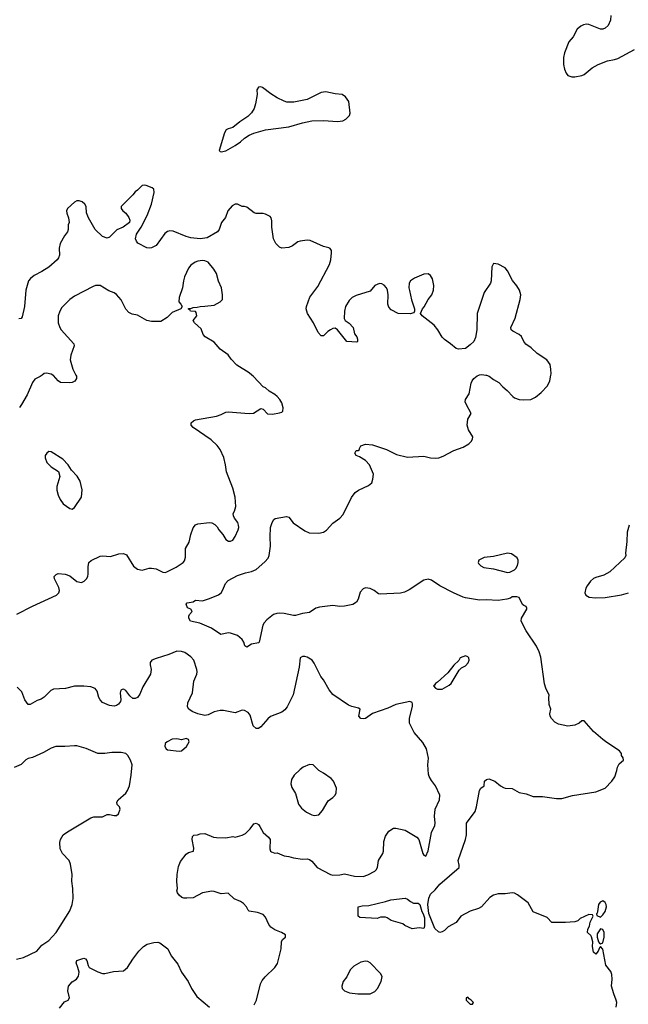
# Model space of a CAD drawing. Header units: inches. Extents: x 2220522 to 2384314, y 721474 to 893490.
# Tile 142 of 256: x 2281279 to 2286508, y 804594 to 813054. Entities that reach past the tile are written whole.
import ezdxf

# ---------------------------------------------------------------- set-up
doc = ezdxf.new("R2010")
doc.units = ezdxf.units.IN
doc.header["$MEASUREMENT"] = 0
doc.layers.add('C2880', color=7, linetype='Continuous')
doc.layers.add('C2881', color=7, linetype='Continuous')

msp = doc.modelspace()

# ---------------------------------------------------------------- linework, layer by layer
at = {"layer": 'C2880', "color": 5}
for points, elevation in [([(2281253.9, 807946.1), (2281390, 808015.6), (2281596, 808110), (2281614, 808130), (2281619.5, 808150), (2281616.2, 808176.2), (2281577.2, 808250), (2281574, 808270), (2281592.5, 808287.5), (2281610, 808294), (2281670.5, 808290.5), (2281710, 808276.3), (2281770, 808226.4), (2281810, 808219.3), (2281831.3, 808228.7), (2281851.4, 808248.6), (2281862.9, 808270), (2281867.5, 808292.5), (2281867, 808353), (2281874, 808390), (2281892.5, 808407.5), (2281970, 808444.9), (2281990, 808447.3), (2282058.6, 808441.4), (2282130, 808462.8), (2282170, 808466), (2282195.9, 808455.9), (2282257.3, 808357.3), (2282292.1, 808332.1), (2282330, 808324.4), (2282390, 808340.7), (2282410, 808340.7), (2282450, 808334), (2282510, 808306), (2282530, 808304.9), (2282544, 808310), (2282622.7, 808350), (2282684, 808390), (2282695.9, 808404.1), (2282704.5, 808435.5), (2282703, 808510), (2282734.7, 808565.3), (2282749.8, 808630.2), (2282770, 808687.7), (2282790, 808713.4), (2282810, 808722.4), (2282910, 808732.8), (2282930.8, 808730), (2282955.4, 808715.4), (2282975.1, 808695.1), (2282990.6, 808670), (2283025.5, 808630), (2283050, 808587.3), (2283073.4, 808573.4), (2283090, 808573), (2283110, 808582), (2283130, 808614), (2283154.7, 808670), (2283160.7, 808690), (2283159.5, 808710), (2283154, 808734), (2283125.1, 808770), (2283115.1, 808790), (2283113.3, 808810), (2283124.2, 808830), (2283136.3, 808870), (2283129.7, 808950), (2283111.5, 809028.5), (2283055.4, 809170), (2283048.4, 809230), (2283033.3, 809293.3), (2283001.7, 809361.7), (2282975.6, 809395.6), (2282922.9, 809442.9), (2282769, 809550), (2282753.2, 809570), (2282753.2, 809590), (2282771.9, 809608.1), (2282790, 809615.5), (2282970, 809646.7), (2283010, 809660.3), (2283050, 809681.1), (2283070, 809683.1), (2283250, 809670.4), (2283287.9, 809672.1), (2283350, 809714), (2283370, 809707.3), (2283407.9, 809667.9), (2283450, 809664.9), (2283510, 809674.4), (2283530, 809682), (2283539.3, 809690), (2283542.5, 809717.5), (2283530, 809762.7), (2283514.7, 809790), (2283490, 809815.6), (2283470, 809832.8), (2283421.7, 809861.7), (2283390, 809889.3), (2283370, 809899.3), (2283287, 809987), (2283272.2, 810000)], 240), ([(2281471.6, 810000), (2281453.2, 809986.8), (2281410, 809966), (2281390, 809937.2), (2281341.5, 809830), (2281293.8, 809746.2), (2281277.1, 809722.9)], 240), ([(2281761.6, 810000), (2281767, 809990), (2281767, 809970), (2281751.3, 809948.7), (2281730, 809937.4), (2281710, 809932.8), (2281630, 809936.9), (2281609.4, 809950), (2281570, 809995.1), (2281563.2, 810000)], 240), ([(2286403.7, 804570), (2286409.2, 804610), (2286405.2, 804630), (2286382.9, 804682.9), (2286365.1, 804750), (2286369.5, 804810.5), (2286367, 804850), (2286356.9, 804876.9), (2286315.6, 804930), (2286290, 805068.7), (2286270, 805089), (2286260.5, 805079.5), (2286248.2, 805050), (2286230, 805025.2), (2286210, 805042.7), (2286201.8, 805090), (2286203, 805130), (2286192.7, 805172.7), (2286185.2, 805185.2), (2286158, 805210), (2286160.4, 805239.6), (2286176.4, 805263.6), (2286180.4, 805299.6), (2286206, 805350), (2286202, 805362), (2286170, 805366), (2286094, 805330), (2286074, 805310), (2286050, 805302), (2285970, 805296), (2285850, 805297.2), (2285810, 805339), (2285690, 805389.2), (2285646.8, 805466.8), (2285555.6, 805535.6), (2285530, 805547.8), (2285510, 805550.9), (2285450, 805541.6), (2285390, 805542.9), (2285348.7, 805530), (2285319.5, 805510), (2285247.9, 805432.1), (2285222.5, 805417.5), (2285150, 805394), (2285070, 805351.5), (2285030, 805297.6), (2284959.5, 805260.5), (2284930, 805227.8), (2284910, 805215.6), (2284890, 805211.8), (2284876.9, 805216.9), (2284846.2, 805246.2), (2284793.7, 805373.7), (2284786.3, 805450), (2284795.6, 805504.4), (2284810, 805540.7), (2284850, 805576.4), (2284890, 805627), (2285056, 805770), (2285056, 805790), (2285045.4, 805830), (2285108.3, 806010), (2285116.9, 806050), (2285118.4, 806150), (2285191.2, 806250), (2285204.7, 806290), (2285229.4, 806430.6), (2285242, 806450), (2285268.7, 806470), (2285274, 806510), (2285290, 806526), (2285310.4, 806530.4), (2285362, 806510), (2285410.5, 806470.5), (2285435.9, 806455.9), (2285450, 806450.7), (2285510, 806448), (2285570, 806414.9), (2285630, 806402), (2285690, 806378.5), (2285770, 806377.8), (2285890, 806362.3), (2285938, 806362), (2286030, 806386.7), (2286230, 806420.4), (2286309.7, 806450.4), (2286366.6, 806510), (2286391.5, 806548.5), (2286410, 806602), (2286414.5, 806630), (2286430, 806661), (2286468, 806690), (2286464, 806710), (2286449, 806730), (2286448.7, 806750), (2286432.9, 806772.9), (2286322.7, 806842.7), (2286290, 806869.2), (2286210, 806937.2), (2286130, 807028.7), (2286110, 807029), (2286086, 807010), (2286050, 806992), (2285990, 806984.5), (2285910, 807000.9), (2285878, 807018), (2285849.2, 807050), (2285837.2, 807070), (2285834, 807090), (2285842, 807130), (2285829.3, 807169.3), (2285826, 807230), (2285829.2, 807250), (2285800.5, 807310), (2285788.5, 807348.4), (2285756.1, 807576.1), (2285741.7, 807621.7), (2285719.6, 807670), (2285630, 807802.7), (2285603.6, 807850), (2285588.3, 807888.3), (2285591.2, 807910), (2285637, 807990), (2285637, 807997), (2285632, 808012), (2285610, 808019), (2285599, 808030), (2285570, 808088), (2285550, 808095.3), (2285510, 808094), (2285495.9, 808084.1), (2285464.9, 808075.1), (2285390, 808064.5), (2285290, 808069.4), (2285230, 808067.3), (2285110, 808087), (2285090, 808092), (2285006, 808130), (2284890, 808188.2), (2284817.3, 808237.3), (2284790, 808246.9), (2284750, 808237.7), (2284624.8, 808155.2), (2284583.9, 808136.1), (2284550, 808127.2), (2284376.6, 808116.6), (2284361.6, 808121.6), (2284323.7, 808150), (2284290, 808167.1), (2284250, 808172.5), (2284230, 808163.5), (2284205.3, 808134.7), (2284186.7, 808073.3), (2284174, 808050), (2284141, 808030), (2284070, 808013.7), (2284030, 808012.8), (2283970, 808019.3), (2283855.4, 808004.6), (2283824, 807996), (2283770, 807959.7), (2283710, 807952), (2283650, 807935.4), (2283630, 807934.7), (2283550, 807951.8), (2283510, 807955), (2283487.3, 807952.7), (2283458.2, 807941.8), (2283403.4, 807896.6), (2283379.3, 807870), (2283368, 807850), (2283335.5, 807704.5), (2283330, 807699), (2283270, 807689), (2283230, 807662), (2283214, 807674), (2283204.1, 807704.1), (2283189.5, 807729.5), (2283150, 807762), (2283090, 807782), (2283070, 807784), (2283006, 807770), (2282926.8, 807826.8), (2282827.5, 807867.5), (2282745.6, 807885.6), (2282732.7, 807910), (2282732.7, 807930), (2282736.5, 807943.5), (2282762, 807970), (2282750, 807988), (2282721.2, 808001.2), (2282708, 808032), (2282718, 808042), (2282770, 808051), (2282790, 808066), (2282850, 808060.3), (2282910, 808079.5), (2282986.7, 808113.3), (2283009.8, 808130.2), (2283022.4, 808150), (2283046, 808210), (2283070, 808236.4), (2283150, 808278.9), (2283218, 808302), (2283270, 808312.9), (2283309.8, 808330.2), (2283385.5, 808394.5), (2283413.7, 808426.3), (2283423.6, 808450), (2283435.1, 808530), (2283429.5, 808610), (2283434.7, 808690), (2283447, 808733), (2283462, 808758), (2283472.8, 808767.2), (2283570, 808784.4), (2283590, 808778.4), (2283629.2, 808729.2), (2283730, 808660.8), (2283765.4, 808645.4), (2283850, 808640.6), (2283889.2, 808650.8), (2283913.8, 808666.2), (2283970, 808727), (2284028.8, 808771.2), (2284057.3, 808802.7), (2284130, 808948.2), (2284162, 808990), (2284189.8, 809010.2), (2284274.5, 809050), (2284304.4, 809075.6), (2284313.1, 809106.9), (2284317.6, 809150), (2284283.7, 809230), (2284250, 809265.2), (2284198, 809298), (2284169.1, 809309.1), (2284158, 809330), (2284170, 809352), (2284187.3, 809352.7), (2284198, 809362), (2284198, 809370), (2284210, 809390.8), (2284250, 809406.8), (2284310, 809401.6), (2284430, 809360.3), (2284516.5, 809316.5), (2284610, 809295), (2284750, 809302.8), (2284810, 809287.9), (2284850, 809286.7), (2284879, 809290), (2284918, 809302), (2285008.3, 809351.7), (2285090, 809381.7), (2285138.4, 809410), (2285158.7, 809430), (2285169.6, 809450), (2285171.6, 809470), (2285134.5, 809530), (2285122.9, 809570), (2285130, 809622), (2285157.2, 809670), (2285114, 809750), (2285107.3, 809770), (2285109.6, 809790), (2285140.1, 809839.9), (2285158, 809930), (2285166, 809950), (2285181.2, 809970), (2285210, 809993.4), (2285225.3, 810000)], 220), ([(2285284, 810000), (2285290, 809999.3), (2285311.9, 809991.9), (2285350, 809960.7), (2285396.1, 809936.1), (2285430, 809898.8), (2285468.1, 809868.1), (2285515.6, 809815.6), (2285530, 809804.9), (2285570, 809790.6), (2285610, 809786.4), (2285670, 809790.3), (2285709.8, 809810.2), (2285760.7, 809850), (2285813.6, 809906.4), (2285833.6, 809950), (2285842.8, 810000)], 220), ([(2286517.1, 808710), (2286499.3, 808650), (2286496.4, 808570), (2286484.9, 808470), (2286486.8, 808450), (2286478.8, 808430), (2286350, 808309.4), (2286298.8, 808281.2), (2286230, 808261.6), (2286210, 808251.6), (2286183, 808230), (2286154, 808190), (2286144, 808170), (2286134.8, 808130), (2286144.7, 808110), (2286159.1, 808099.1), (2286173.2, 808093.2), (2286226.6, 808086.6), (2286310, 808088.5), (2286450, 808111.6), (2286510.8, 808129.2)], 220), ([(2283292.3, 804590), (2283312.7, 804630), (2283346.6, 804770), (2283362.4, 804797.6), (2283389.2, 804830), (2283471.5, 804908.5), (2283494.9, 804945.1), (2283525.2, 805070), (2283529.1, 805130.9), (2283538, 805150), (2283562, 805170), (2283564, 805190), (2283529, 805210), (2283470, 805234.5), (2283437.3, 805257.3), (2283419.6, 805279.6), (2283390, 805342.9), (2283370, 805364.7), (2283322, 805382), (2283250, 805395.1), (2283242, 805402), (2283228.4, 805430), (2283200.4, 805460.4), (2283176.9, 805476.9), (2283120.5, 805500.5), (2283070, 805549.6), (2283010, 805541.5), (2282950, 805562.6), (2282930, 805565.1), (2282850, 805551.3), (2282770, 805509.6), (2282715.8, 805504.2), (2282690, 805504.7), (2282671.1, 805511.1), (2282649.4, 805530), (2282634, 805550), (2282629.5, 805570), (2282634, 805590), (2282629.4, 805650), (2282631.1, 805710), (2282643.3, 805776.7), (2282660.5, 805819.5), (2282710, 805882.8), (2282730, 805898.8), (2282771.8, 805910), (2282773.8, 805933.8), (2282760.9, 806010), (2282763.7, 806036.3), (2282774, 806046), (2282806, 806050), (2282830, 806058.8), (2282870, 806061), (2282944.7, 806030), (2282970, 806025.5), (2283050, 806024.7), (2283110, 806034.8), (2283130, 806030.8), (2283190, 806046.8), (2283218, 806062), (2283258.9, 806101.1), (2283290, 806144.7), (2283310, 806151.3), (2283330, 806138), (2283342.5, 806122.5), (2283370.8, 806070), (2283416, 806030), (2283430.5, 806010.5), (2283427.3, 805930), (2283434.8, 805910), (2283443.4, 805903.4), (2283470, 805893.4), (2283490, 805894), (2283550, 805870.4), (2283590, 805864.4), (2283630, 805851.8), (2283710, 805841.6), (2283750, 805844.9), (2283770, 805839.1), (2283790, 805824), (2283835.5, 805770), (2283949.3, 805709.3), (2283970, 805703.6), (2284030, 805705.7), (2284070, 805714.6), (2284155.9, 805695.9), (2284230, 805691.6), (2284270, 805705), (2284330, 805738.8), (2284343.1, 805750), (2284352.8, 805770), (2284362, 805830), (2284399.2, 805890), (2284404.2, 805910), (2284408.9, 805991.1), (2284421.8, 806038.2), (2284450, 806080.4), (2284490, 806106.4), (2284510, 806106.4), (2284590, 806090.4), (2284690.8, 806030.8), (2284708.3, 806008.3), (2284741.5, 805890), (2284750, 805874.9), (2284770, 805866.4), (2284790, 805911.3), (2284817, 806070), (2284846, 806130), (2284849.6, 806150), (2284844.4, 806210), (2284848, 806270), (2284884.7, 806350), (2284888, 806390), (2284853, 806470), (2284816.6, 806516.6), (2284798, 806550), (2284792.3, 806570), (2284787, 806650), (2284791.6, 806708.4), (2284775.1, 806790), (2284742.4, 806842.4), (2284669.6, 806930), (2284629.6, 807010), (2284628.1, 807051.9), (2284652.9, 807152.9), (2284654.6, 807174.6), (2284650, 807186), (2284630, 807194), (2284512, 807170), (2284441.7, 807138.3), (2284310, 807091.6), (2284250, 807049.3), (2284230, 807045.2), (2284210, 807049), (2284194, 807070), (2284203.7, 807130), (2284190, 807138), (2284131.7, 807151.7), (2284104.5, 807164.5), (2283970, 807256.3), (2283936.5, 807296.5), (2283890, 807382), (2283865.4, 807410), (2283810, 807524), (2283791.3, 807551.3), (2283750, 807575.1), (2283730, 807582), (2283710, 807582.7), (2283688, 807570), (2283680.9, 807490), (2283627.2, 807252.8), (2283576.5, 807150), (2283555.6, 807124.4), (2283530, 807104.4), (2283434.8, 807065.2), (2283410, 807047), (2283350, 806978), (2283330, 806964), (2283310, 806964), (2283285.4, 806985.4), (2283259.3, 807079.3), (2283241, 807101), (2283210, 807118), (2283190, 807120.9), (2283130, 807096.9), (2283030, 807118.7), (2283001.3, 807118.7), (2282950, 807107.3), (2282898.9, 807081.1), (2282870, 807074.7), (2282809.2, 807090), (2282761.2, 807110), (2282732.7, 807130), (2282721.2, 807150), (2282723.7, 807183.7), (2282764.6, 807270), (2282776.2, 807370), (2282801.4, 807430), (2282804.5, 807450), (2282800.8, 807470), (2282774.8, 807550), (2282750, 807580.5), (2282697.2, 807617.2), (2282670, 807624.4), (2282630, 807627.1), (2282561.4, 807598.6), (2282450, 807566), (2282413, 807550), (2282398.4, 807530), (2282398.4, 807510), (2282408.2, 807470), (2282402, 807430), (2282338, 807322), (2282310, 807259), (2282290, 807229), (2282270, 807221.2), (2282250, 807221.2), (2282224.8, 807244.8), (2282190, 807289.2), (2282170, 807302.7), (2282160.5, 807299.5), (2282148.3, 807291.7), (2282140.7, 807270), (2282147.3, 807210), (2282144, 807196), (2282127.5, 807172.5), (2282110, 807161.2), (2282090, 807154), (2282050, 807161.2), (2281990, 807186.6), (2281969.3, 807210), (2281959.3, 807230), (2281944.4, 807284.4), (2281928.2, 807308.2), (2281890, 807322.6), (2281830, 807328.3), (2281750, 807327.1), (2281672, 807307.9), (2281570, 807300.7), (2281546.8, 807290), (2281490, 807234), (2281464.5, 807215.5), (2281430, 807204), (2281370, 807169), (2281350, 807168.7), (2281322, 807210), (2281297.1, 807277.1), (2281258, 807318)], 240), ([(2281250, 804982.3), (2281310, 804996.2), (2281427, 805050), (2281470, 805103), (2281530, 805142), (2281592.3, 805210), (2281710, 805398), (2281730, 805452), (2281738, 805502), (2281735.6, 805590), (2281727.5, 805652.5), (2281729.4, 805710), (2281716.6, 805796.6), (2281703.7, 805830), (2281646.6, 805890), (2281626.6, 805930), (2281624.1, 805984.1), (2281629.5, 806010), (2281651.5, 806048.5), (2281690, 806076.3), (2281890, 806196), (2281914.6, 806205.4), (2281990, 806204.7), (2282030, 806224.7), (2282050, 806224.7), (2282090, 806214.8), (2282110, 806216), (2282128.7, 806230), (2282142, 806270), (2282135.3, 806290), (2282115.3, 806310), (2282114, 806330), (2282125.2, 806350), (2282190, 806407.7), (2282206, 806430), (2282222, 806470), (2282237.7, 806562.3), (2282244, 806650), (2282230.9, 806690), (2282207.3, 806730), (2282190, 806747.3), (2282150, 806758.4), (2282070, 806757.6), (2282010, 806748.2), (2281950, 806749.7), (2281850, 806792.1), (2281770, 806814.7), (2281750, 806814.7), (2281667.5, 806807.5), (2281590, 806809.6), (2281550, 806794), (2281484.2, 806755.8), (2281390, 806715.6), (2281350, 806706.6), (2281330, 806694.5), (2281290, 806654.5), (2281230.4, 806629.6)], 260), ([(2281620.2, 804559.8), (2281664.8, 804615.2), (2281695.3, 804630), (2281705.2, 804650), (2281693.2, 804710), (2281699, 804750), (2281730, 804786), (2281766, 804810), (2281783.2, 804836.8), (2281789.1, 804870.9), (2281779.3, 804910), (2281762.7, 804950), (2281769.6, 804970.4), (2281830, 804990.4), (2281844.9, 804984.9), (2281855.5, 804970), (2281866.8, 804926.8), (2281876, 804910), (2281950, 804871.8), (2281990, 804859.5), (2282010, 804857), (2282084.8, 804875.3), (2282170, 804882), (2282203.6, 804910), (2282250, 804980.4), (2282303.6, 805050), (2282341.3, 805090), (2282375.1, 805110), (2282430, 805124.2), (2282466.6, 805126.6), (2282482.7, 805122.8), (2282550.3, 805070.3), (2282581.6, 805010), (2282638.9, 804938.9), (2282670.3, 804870), (2282726.7, 804790), (2282754.9, 804730), (2282802, 804662), (2282910.3, 804570.3)], 240)]:
    msp.add_lwpolyline(points, dxfattribs=dict(at, elevation=elevation))
for points, elevation in [([(2281530, 809344), (2281510.6, 809329.4), (2281498.8, 809310), (2281497.3, 809290), (2281510.6, 809250), (2281550, 809210.8), (2281610.7, 809170.7), (2281624.7, 809130), (2281597.1, 809042.9), (2281598.7, 809010), (2281609.2, 808969.2), (2281627.2, 808930), (2281653.5, 808893.5), (2281710, 808853.4), (2281730, 808848), (2281750, 808861), (2281809.3, 808950.7), (2281814.8, 809014.8), (2281799.3, 809090), (2281772.5, 809132.5), (2281723.1, 809183.1), (2281695.3, 809230), (2281650, 809279), (2281550, 809341.2)], 260), ([(2285470, 808469.6), (2285350, 808440.7), (2285268.5, 808431.5), (2285224.7, 808410), (2285218, 808390), (2285222, 808382), (2285240.7, 808360.7), (2285267.5, 808347.5), (2285350, 808334), (2285470, 808302.8), (2285490, 808306.8), (2285530, 808326.8), (2285541.2, 808338.8), (2285556.1, 808363.9), (2285562.9, 808390), (2285562, 808410), (2285552.3, 808430), (2285504.4, 808464.4)], 220), ([(2285110, 807588.7), (2285064.7, 807570), (2285051, 807549), (2285010, 807508), (2284959, 807441), (2284870, 807361.2), (2284851.3, 807350), (2284843.6, 807336.4), (2284834, 807330), (2284852, 807310), (2284870, 807301), (2284910, 807300.7), (2284970, 807334.8), (2284985.2, 807350), (2285056.4, 807463.6), (2285076.4, 807483.6), (2285110, 807502), (2285133.6, 807526.4), (2285142, 807550), (2285138, 807570), (2285130, 807578)], 240), ([(2282710, 806876.2), (2282670, 806866), (2282630, 806873.6), (2282590, 806872), (2282544.7, 806850), (2282530, 806835.3), (2282524.9, 806810), (2282536, 806790), (2282550, 806780.7), (2282650, 806767.3), (2282670, 806771), (2282711.8, 806808.2), (2282734, 806850), (2282728.7, 806870)], 260), ([(2283770, 806653.5), (2283714.8, 806630), (2283690, 806612.3), (2283638, 806562), (2283615.3, 806524.7), (2283607.1, 806487.1), (2283616.7, 806456.7), (2283650, 806406), (2283673, 806313), (2283699.2, 806279.2), (2283743.2, 806243.2), (2283790, 806222), (2283810, 806216.4), (2283850, 806222), (2283880.9, 806259.1), (2283930, 806342.8), (2283969, 806370), (2283989.2, 806390), (2283999.3, 806410), (2284000.9, 806450), (2283976, 806510), (2283954.2, 806534.2), (2283890, 806579.3), (2283850, 806601.2), (2283801.2, 806650)], 260), ([(2284750, 805243.7), (2284710, 805249.6), (2284650, 805242.7), (2284588.7, 805270), (2284570, 805284), (2284470, 805314), (2284437.5, 805337.5), (2284422.7, 805342.7), (2284378.8, 805341.2), (2284350, 805329.5), (2284200.4, 805340.4), (2284186, 805350), (2284186, 805430), (2284220.2, 805439.8), (2284278, 805442), (2284423.2, 805476.8), (2284467.7, 805492.3), (2284590, 805504.7), (2284610, 805498), (2284635.9, 805475.9), (2284663.8, 805463.8), (2284701.4, 805461.4), (2284717.3, 805450), (2284734, 805390), (2284746.8, 805370), (2284758, 805338), (2284758.4, 805270), (2284755.5, 805250)], 220), ([(2286290, 805482), (2286266, 805470), (2286251, 805450), (2286244.7, 805390), (2286242, 805378), (2286234, 805370), (2286238, 805358), (2286270, 805342), (2286290, 805362), (2286310, 805392), (2286321.2, 805430), (2286319, 805450), (2286310, 805468)], 220), ([(2286270, 805241.2), (2286241.6, 805198.4), (2286240.5, 805170), (2286251, 805131), (2286259.6, 805119.6), (2286270, 805112), (2286290, 805122), (2286301.1, 805170), (2286300.5, 805210), (2286290, 805237.2)], 220), ([(2284250, 804964.5), (2284210, 804957), (2284150, 804920.9), (2284119.1, 804890), (2284090.4, 804830), (2284058, 804790), (2284047.3, 804750), (2284050.6, 804730.6), (2284068.3, 804708.3), (2284112.4, 804692.4), (2284183.9, 804683.9), (2284290, 804683.1), (2284330, 804704.9), (2284353, 804730), (2284384.2, 804790), (2284392, 804832), (2284379.7, 804859.7), (2284289.6, 804949.6), (2284270, 804960.9)], 240), ([(2285130, 804654), (2285114, 804650), (2285114, 804630), (2285134, 804610), (2285150, 804594), (2285170, 804594), (2285178, 804610), (2285158, 804630), (2285140.2, 804640.2)], 240)]:
    msp.add_lwpolyline(points, close=True, dxfattribs=dict(at, elevation=elevation))
at = {"layer": 'C2881', "color": 5}
for points, elevation in [([(2286358, 813090), (2286356.3, 813050), (2286335.3, 813004.7), (2286310, 812980.9), (2286288.2, 812971.8), (2286270, 812973.3), (2286170, 813011.5), (2286150, 813014), (2286124.7, 813010), (2286101.7, 812998.3), (2286070, 812972.7), (2286033.4, 812906.6), (2285997.6, 812862.4), (2285959.5, 812770), (2285950.4, 812730), (2285952.2, 812670), (2285960.3, 812630), (2285975.3, 812595.3), (2285990, 812574.8), (2286024.1, 812564.1), (2286050, 812562), (2286110, 812574), (2286130, 812584), (2286199.1, 812640.9), (2286249, 812670), (2286330, 812700.3), (2286390, 812710.4), (2286419.3, 812720.7), (2286562, 812798)], 220), ([(2285842.8, 810000), (2285844.7, 810010), (2285843.6, 810050), (2285836.2, 810090), (2285807, 810130), (2285724.1, 810184.1), (2285673.9, 810233.9), (2285626.9, 810266.9), (2285609.7, 810289.7), (2285590, 810332), (2285569.3, 810350), (2285516.9, 810376.9), (2285501.2, 810390), (2285499.5, 810410), (2285535.4, 810490), (2285579.7, 810650), (2285583.5, 810690), (2285572.3, 810730), (2285550, 810768.2), (2285512.6, 810812.6), (2285470, 810894.7), (2285450, 810923), (2285390, 810954.3), (2285350, 810959), (2285335.5, 810930), (2285330.3, 810810), (2285323.1, 810790), (2285270.2, 810709.8), (2285210.3, 810530), (2285208.2, 810390), (2285195.6, 810324.4), (2285182, 810290), (2285150, 810259.3), (2285109.1, 810229.1), (2285050, 810224), (2285030, 810229.2), (2284981.2, 810270), (2284930, 810304.5), (2284910, 810326), (2284873, 810390), (2284841.3, 810430), (2284737.2, 810510), (2284722, 810530), (2284739.3, 810570), (2284753.6, 810586.4), (2284789.7, 810650), (2284820.4, 810690), (2284834.8, 810730), (2284836.5, 810770), (2284826.7, 810826.7), (2284810, 810856.2), (2284789.7, 810869.7), (2284750, 810867.2), (2284670, 810834), (2284638, 810810), (2284626.7, 810790), (2284622.7, 810750), (2284626.9, 810726.9), (2284645.5, 810645.5), (2284671.3, 810568.7), (2284672, 810550), (2284664.7, 810535.3), (2284634, 810526), (2284530, 810529.6), (2284470, 810559.3), (2284450, 810584), (2284440.7, 810610), (2284445.7, 810690), (2284439.7, 810730), (2284429.6, 810750), (2284410, 810771.8), (2284390, 810784.2), (2284370, 810786.3), (2284330, 810769.6), (2284290, 810721.6), (2284170, 810682.7), (2284134.6, 810665.4), (2284110, 810641.6), (2284078.9, 810590), (2284068.7, 810548.7), (2284065.8, 810485.8), (2284074, 810470), (2284110, 810445.5), (2284144.9, 810410), (2284154.4, 810354.4), (2284174.8, 810330), (2284181, 810310), (2284182, 810290), (2284176, 810284), (2284090, 810289.2), (2284010, 810389.3), (2283990, 810402.7), (2283970, 810399.3), (2283950, 810389.3), (2283926.6, 810373.4), (2283890, 810337.2), (2283870, 810337.2), (2283844.7, 810364.7), (2283803.6, 810450), (2283751.2, 810530), (2283741, 810570), (2283742.7, 810590), (2283771.5, 810670), (2283839.6, 810760.4), (2283941.1, 810950), (2283951.6, 810990), (2283958, 811050), (2283957.2, 811070), (2283946.6, 811086.6), (2283934, 811094), (2283890, 811105.1), (2283775.3, 811155.3), (2283750, 811158.5), (2283690, 811151.2), (2283670, 811144.7), (2283622, 811110), (2283590, 811096.9), (2283530, 811089.7), (2283510, 811098.4), (2283480.5, 811130), (2283459.7, 811170), (2283445.6, 811270), (2283446, 811326), (2283439, 811350), (2283430, 811362), (2283390, 811384), (2283371.6, 811388.4), (2283310, 811388.7), (2283293.6, 811393.6), (2283230, 811442), (2283210, 811448.7), (2283190, 811449), (2283150, 811469), (2283130, 811469.2), (2283105.2, 811454.8), (2283067.9, 811412.1), (2283046.6, 811353.4), (2283013, 811310), (2282992.7, 811250), (2282978, 811230), (2282890, 811180.5), (2282830, 811171.1), (2282750, 811179.7), (2282710, 811189.7), (2282596.1, 811236.1), (2282570, 811239.7), (2282550, 811234.3), (2282524.5, 811215.5), (2282450, 811114), (2282410, 811093.2), (2282390, 811089.4), (2282370, 811092.7), (2282294.8, 811134.8), (2282281.2, 811150), (2282272.3, 811170), (2282283.7, 811210), (2282322.7, 811270), (2282374.5, 811370), (2282411.8, 811470), (2282432.7, 811570), (2282430, 811598), (2282418, 811610), (2282366, 811630), (2282347.1, 811632.9), (2282330, 811628.7), (2282292, 811590), (2282270, 811575.3), (2282251.3, 811550), (2282151.3, 811450), (2282151.3, 811430), (2282164.7, 811410), (2282192, 811390), (2282215.3, 811355.3), (2282224.7, 811330), (2282222, 811310), (2282168.1, 811271.9), (2282112.3, 811247.7), (2282050, 811183.7), (2282030, 811177), (2281990, 811192), (2281927.6, 811250), (2281868.7, 811350), (2281854, 811394), (2281849.3, 811450), (2281837.2, 811470), (2281814, 811490), (2281790, 811498), (2281770, 811497), (2281750, 811486), (2281690.7, 811430), (2281680.7, 811410), (2281682.8, 811390), (2281697.3, 811350), (2281702.8, 811310), (2281696, 811290), (2281694.8, 811250), (2281690.7, 811230), (2281664.2, 811195.8), (2281625.5, 811130), (2281618, 811090), (2281621.1, 811030), (2281612.7, 811007.2), (2281600.5, 810990), (2281530, 810927.8), (2281470, 810889.6), (2281404.2, 810855.8), (2281370.3, 810829.7), (2281353.4, 810810), (2281330.4, 810730), (2281320.3, 810590), (2281300.4, 810499.6), (2281290, 810486), (2281270, 810482)], 220), ([(2283272.2, 810000), (2283250, 810019.5), (2283145.8, 810085.8), (2283096.9, 810136.9), (2283070, 810173.6), (2283002.6, 810222.6), (2282950, 810282.9), (2282873.2, 810330), (2282854, 810350), (2282836.6, 810396.6), (2282782, 810450), (2282768.7, 810470), (2282802, 810510), (2282796.4, 810536.4), (2282790, 810546), (2282746, 810550), (2282742, 810562), (2282730, 810566), (2282728.7, 810571.3), (2282750, 810572), (2282770, 810582), (2282803.6, 810583.6), (2282829.3, 810590.7), (2282870, 810590.8), (2282950, 810602), (2283002, 810630), (2283021.2, 810650), (2283022.7, 810690), (2283011.6, 810750), (2282986.5, 810806.5), (2282970, 810873.2), (2282947, 810910), (2282897, 810970), (2282870, 810982.9), (2282850, 810985.1), (2282810, 810978.9), (2282787.7, 810970), (2282750, 810945.1), (2282730, 810919.3), (2282695.9, 810844.1), (2282685.5, 810810), (2282678.4, 810750), (2282648, 810668), (2282646.8, 810630), (2282664.7, 810610), (2282674, 810590), (2282662, 810570), (2282590, 810538), (2282545.3, 810494.7), (2282490, 810461.6), (2282410, 810461.6), (2282370, 810469.6), (2282290, 810514), (2282244.4, 810524.4), (2282216.6, 810536.6), (2282190, 810566), (2282150, 810646), (2282110, 810692.7), (2282090, 810706), (2282044.1, 810724.1), (2281968.9, 810768.9), (2281930, 810769), (2281910, 810761.2), (2281750, 810677.6), (2281710, 810649.5), (2281640.5, 810579.5), (2281624.4, 810550), (2281610.4, 810510), (2281608.5, 810450), (2281622.4, 810410), (2281634.9, 810390), (2281742.8, 810270), (2281747.3, 810250), (2281717, 810170), (2281713.4, 810130), (2281734.6, 810050), (2281761.6, 810000)], 240), ([(2281563.2, 810000), (2281550, 810009.3), (2281510, 810017.2), (2281490, 810013.2), (2281471.6, 810000)], 240), ([(2285225.3, 810000), (2285230, 810002), (2285250, 810003.8), (2285284, 810000)], 220)]:
    msp.add_lwpolyline(points, dxfattribs=dict(at, elevation=elevation))
at = {"layer": 'C2881', "color": 5, "elevation": 220}
msp.add_lwpolyline([(2283350, 812476.3), (2283330, 812474), (2283315.5, 812450), (2283319.3, 812410), (2283304.9, 812330), (2283292.4, 812290), (2283270, 812252.7), (2283238.3, 812221.7), (2283170, 812175.1), (2283110, 812126.6), (2283070, 812115.1), (2283054, 812106), (2283038, 812082), (2282991.3, 811930), (2283000.7, 811920.7), (2283010, 811918.8), (2283050, 811926.4), (2283130, 811971.8), (2283175.8, 812004.2), (2283210, 812036.5), (2283250, 812061.1), (2283290, 812078.7), (2283390, 812106.7), (2283590, 812134), (2283710, 812168.4), (2283790, 812183.8), (2283890, 812188.4), (2284010, 812178.7), (2284054.5, 812185.5), (2284080.5, 812199.5), (2284112, 812230), (2284117, 812250), (2284106, 812350), (2284078, 812390), (2284050, 812411.8), (2283990, 812417), (2283910, 812434), (2283870, 812427), (2283750, 812367.3), (2283635.4, 812344.6), (2283575.1, 812344.9), (2283550, 812352.2), (2283490, 812381.7), (2283435.8, 812415.8), (2283365.2, 812470)], close=True, dxfattribs=at)

doc.saveas('drawing.dxf')
